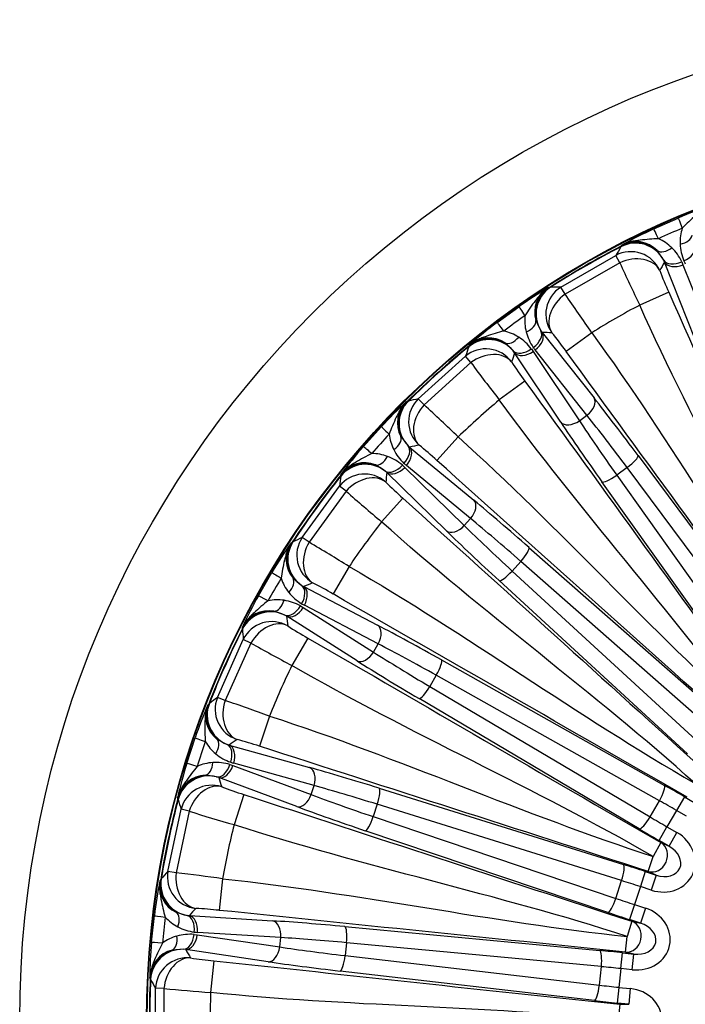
# Model space of a CAD drawing. Header units: millimetres. Extents: x 0 to 2970, y 0 to 2100.
# Tile 15 of 22: x 1787 to 1996, y 1412 to 1722. Entities that reach past the tile are written whole.
import ezdxf

# ---------------------------------------------------------------- set-up
doc = ezdxf.new("R2010")
doc.units = ezdxf.units.MM
doc.header["$LTSCALE"] = 10
doc.layers.add('CAP630B', color=7, linetype='Continuous')
doc.layers.add('Default', color=7, linetype='Continuous')

# ---------------------------------------------------------------- blocks, each defined once
blk = doc.blocks.new('SE2')
at = {"layer": 'CAP630B', "color": 7, "linetype": 'Continuous'}
for p, q in [((1986.16, 1656), (1993.91, 1659.45)), ((1975.87, 1650.42), (1976.03, 1650.65)), ((1976.03, 1650.65), (1976.28, 1650.97)), ((1956.9, 1637.68), (1974.25, 1647.7)), ((1975.49, 1645.36), (1974.25, 1647.7)), ((1989.3, 1646.19), (1987.26, 1649.21)), ((1975.49, 1645.36), (1958.31, 1635.45)), ((1989.56, 1645.56), (1989.3, 1646.19)), ((1999.22, 1621.18), (1989.56, 1645.56)), ((1994.98, 1645.68), (1995.38, 1644.75)), ((1995.38, 1644.75), (2005.05, 1620.37)), ((1953.05, 1637.57), (1953.46, 1637.62)), ((1953.46, 1637.62), (1953.74, 1637.64)), ((1958.31, 1635.45), (1956.9, 1637.68)), ((1990.9, 1636.11), (1981.77, 1632.05)), ((1936.9, 1626.54), (1943.76, 1631.52)), ((1949.09, 1627.17), (1950.69, 1623.9)), ((1951.11, 1623.36), (1967.39, 1602.8)), ((1966.69, 1623.34), (1958.61, 1617.47)), ((1927.99, 1618.94), (1928.1, 1619.19)), ((1928.1, 1619.19), (1928.27, 1619.56)), ((1942, 1617.59), (1939.38, 1620.12)), ((1912.09, 1602.53), (1926.97, 1615.94)), ((1928.67, 1613.91), (1926.97, 1615.94)), ((1942.39, 1617.02), (1942, 1617.59)), ((1956.91, 1595.19), (1942.39, 1617.02)), ((1947.67, 1618.27), (1948.25, 1617.45)), ((1948.25, 1617.45), (1962.78, 1595.61)), ((1965.17, 1597.35), (1948.89, 1617.91)), ((1928.67, 1613.91), (1913.93, 1600.64)), ((1945.66, 1608.07), (1937.58, 1602.2)), ((1908.35, 1601.62), (1908.73, 1601.76)), ((1908.73, 1601.76), (1909, 1601.83)), ((1913.93, 1600.64), (1912.09, 1602.53)), ((1962.78, 1595.61), (1965.17, 1597.35)), ((1894.83, 1587.47), (1900.51, 1593.77)), ((1906.63, 1590.63), (1908.87, 1587.76)), ((1924.64, 1590.54), (1917.96, 1583.12)), ((1909.39, 1587.31), (1929.6, 1570.59)), ((1981.26, 1584.66), (2029.31, 1520.04)), ((1901.69, 1579.78), (1898.6, 1581.71)), ((1907.09, 1581.63), (1907.83, 1580.94)), ((1928.56, 1564.8), (1908.36, 1581.53)), ((1887.71, 1578.19), (1887.75, 1578.46)), ((1887.75, 1578.46), (1887.85, 1578.86)), ((1902.18, 1579.31), (1901.69, 1579.78)), ((1920.93, 1560.97), (1902.18, 1579.31)), ((1907.83, 1580.94), (1926.58, 1562.6)), ((1977.82, 1580.89), (1974.52, 1578.49)), ((1974.52, 1578.49), (2021.13, 1512.82)), ((2025.87, 1516.27), (1977.82, 1580.89)), ((1875.56, 1558.83), (1887.33, 1575.04)), ((1889.41, 1573.41), (1887.33, 1575.04)), ((2016.49, 1510.72), (1969.87, 1576.39)), ((1889.41, 1573.41), (1877.75, 1557.36)), ((1907.25, 1571.23), (1900.57, 1563.81)), ((1926.58, 1562.6), (1928.56, 1564.8)), ((1872.09, 1557.16), (1872.44, 1557.38)), ((1872.44, 1557.38), (1872.68, 1557.5)), ((1877.75, 1557.36), (1875.56, 1558.83)), ((1946.93, 1555.73), (2007.37, 1502.51)), ((1944.35, 1551.33), (1941.62, 1548.3)), ((2004.79, 1498.11), (1944.35, 1551.33)), ((1861.81, 1540.51), (1866.05, 1547.86)), ((1890.33, 1549.72), (1885.34, 1541.07)), ((1941.62, 1548.3), (2000.87, 1493.76)), ((1872.7, 1546.05), (1875.48, 1543.71)), ((1996.77, 1490.73), (1937.52, 1545.28)), ((1876.09, 1543.39), (1899.32, 1531.23)), ((1870.12, 1534.42), (1866.69, 1535.66)), ((1875.01, 1537.34), (1875.88, 1536.83)), ((1875.88, 1536.83), (1898.03, 1522.79)), ((1899.52, 1525.35), (1876.28, 1537.51)), ((1870.7, 1534.06), (1870.12, 1534.42)), ((1892.85, 1520.01), (1870.7, 1534.06)), ((1856.76, 1530.22), (1856.77, 1530.63)), ((1856.77, 1529.95), (1856.76, 1530.22)), ((1848.91, 1508.49), (1857.06, 1526.79)), ((1859.43, 1525.63), (1851.36, 1507.51)), ((1859.43, 1525.63), (1857.06, 1526.79)), ((1877.33, 1527.21), (1872.34, 1518.56)), ((1898.03, 1522.79), (1899.52, 1525.35)), ((1919.37, 1520.3), (1989.55, 1480.81)), ((1917.76, 1515.46), (1915.72, 1511.93)), ((1987.95, 1475.97), (1917.76, 1515.46)), ((1915.72, 1511.93), (1985.02, 1470.89)), ((1851.36, 1507.51), (1848.91, 1508.49)), ((1981.63, 1467.08), (1912.33, 1508.12)), ((1845.87, 1506.14), (1846.16, 1506.42)), ((1846.16, 1506.42), (1846.37, 1506.6)), ((1865.26, 1502.65), (1862.17, 1493.15)), ((1839.28, 1487.71), (1841.9, 1495.78)), ((1848.77, 1495.4), (1851.98, 1493.69)), ((1852.64, 1493.5), (1877.9, 1486.43)), ((1852.85, 1487.36), (1853.81, 1487.04)), ((1853.81, 1487.04), (1878.39, 1477.91)), ((1879.31, 1480.72), (1854.05, 1487.79)), ((1848.67, 1483.48), (1845.06, 1483.98)), ((1849.31, 1483.25), (1848.67, 1483.48)), ((1873.9, 1474.12), (1849.31, 1483.25)), ((1878.39, 1477.91), (1879.31, 1480.72)), ((1899.78, 1479.91), (1976.64, 1455.87)), ((1836.47, 1476.6), (1836.4, 1477)), ((1836.54, 1476.33), (1836.47, 1476.6)), ((1857.23, 1477.93), (1854.14, 1468.43)), ((1985.02, 1470.89), (1987.95, 1475.97)), ((1995.81, 1477.24), (1993.31, 1472.91)), ((1995.81, 1477.24), (1998.94, 1475.43)), ((1833.31, 1453.71), (1837.48, 1473.31)), ((1840.04, 1472.66), (1835.91, 1453.26)), ((1840.04, 1472.66), (1837.48, 1473.31)), ((1899.21, 1474.85), (1897.95, 1470.96)), ((1976.07, 1450.81), (1899.21, 1474.85)), ((1993.31, 1472.91), (1990.34, 1467.77)), ((1996.45, 1471.11), (1993.31, 1472.91)), ((1897.95, 1470.96), (1974.26, 1445.23)), ((1971.74, 1440.8), (1895.43, 1466.53)), ((1987.85, 1463.45), (1990.34, 1467.77)), ((1990.34, 1467.77), (1993.48, 1465.96)), ((1990.98, 1461.64), (1987.85, 1463.45)), ((1990.98, 1461.64), (1993.48, 1465.96)), ((1988.45, 1462.77), (1985.95, 1458.44)), ((1988.45, 1462.77), (1990.98, 1461.64)), ((1984.41, 1453.69), (1985.95, 1458.44)), ((1830.82, 1450.77), (1831.06, 1451.11)), ((1831.06, 1451.11), (1831.23, 1451.33)), ((1835.91, 1453.26), (1833.31, 1453.71)), ((1850.52, 1451.39), (1849.48, 1441.46)), ((1983.5, 1453.68), (1981.96, 1448.94)), ((1983.5, 1453.68), (1986.94, 1452.57)), ((1986.94, 1452.57), (1984.41, 1453.69)), ((1986.94, 1452.57), (1985.4, 1447.82)), ((1974.26, 1445.23), (1976.07, 1450.81)), ((1981.96, 1448.94), (1980.12, 1443.29)), ((1985.4, 1447.82), (1981.96, 1448.94)), ((1980.12, 1443.29), (1978.58, 1438.54)), ((1980.12, 1443.29), (1983.56, 1442.17)), ((1983.56, 1442.17), (1982.02, 1437.42)), ((1828.21, 1431.39), (1829.1, 1439.82)), ((1835.9, 1440.88), (1839.4, 1439.87)), ((1840.08, 1439.82), (1866.25, 1438.16)), ((1889.01, 1436.33), (1969.19, 1428.8)), ((1979.31, 1438), (1977.77, 1433.25)), ((1982.02, 1437.42), (1978.58, 1438.54)), ((1979.31, 1438), (1982.02, 1437.42)), ((1841.56, 1433.86), (1842.56, 1433.74)), ((1842.56, 1433.74), (1868.51, 1429.92)), ((1868.82, 1432.87), (1842.65, 1434.53)), ((1868.51, 1429.92), (1868.82, 1432.87)), ((1977.25, 1428.28), (1977.77, 1433.25)), ((1889.51, 1431.26), (1889.09, 1427.2)), ((1969.69, 1423.73), (1889.51, 1431.26)), ((1838.27, 1429.2), (1834.64, 1428.94)), ((1838.95, 1429.1), (1838.27, 1429.2)), ((1864.9, 1425.28), (1838.95, 1429.1)), ((1889.09, 1427.2), (1969.08, 1417.9)), ((1975.84, 1423.12), (1976.36, 1428.08)), ((1976.36, 1428.08), (1979.96, 1427.71)), ((1979.96, 1427.71), (1977.25, 1428.28)), ((1979.43, 1422.74), (1979.96, 1427.71)), ((1847.8, 1425.54), (1846.76, 1415.61)), ((1969.08, 1417.9), (1969.69, 1423.73)), ((1975.84, 1423.12), (1975.21, 1417.21)), ((1979.43, 1422.74), (1975.84, 1423.12)), ((1827.78, 1419.93), (1827.62, 1420.31)), ((1967.53, 1413.04), (1887.54, 1422.34)), ((1827.9, 1419.69), (1827.78, 1419.93)), ((1829.45, 1396.89), (1829.45, 1416.92)), ((1832.08, 1416.82), (1829.45, 1416.92)), ((1975.21, 1417.21), (1974.69, 1412.25)), ((1975.21, 1417.21), (1978.81, 1416.84)), ((1832.08, 1416.82), (1832.08, 1396.99)), ((1978.81, 1416.84), (1978.29, 1411.87)), ((1978.29, 1411.87), (1974.69, 1412.25)), ((1975.52, 1411.87), (1975, 1406.9)), ((1975.52, 1411.87), (1978.29, 1411.87))]:
    blk.add_line(p, q, dxfattribs=at)
for radius in [315, 275.1, 274.93]:
    blk.add_circle((2101.71, 1406.9), radius, dxfattribs=at)
for centre, radius, start, end in [((2045.21, 1541.46), 128.66, 108.5584, 113.4981), ((2039.52, 1538.93), 128.66, 114.5019, 119.4416), ((2097.2, 1417.04), 260.09, 113.0963, 114.9037), ((2008.99, 1651.88), 14.51, 162.3182, 182.3833), ((1981.69, 1639.71), 14.52, 45.6265, 65.6721), ((2101.71, 1406.9), 274.24, 117.2771, 122.7229), ((2101.71, 1406.9), 274.11, 117.3274, 122.6726), ((2382.16, 1406.35), 473.96, 149.0053, 149.3884), ((1980.59, 1642.78), 9.26, 43.9423, 117.7803), ((1981.17, 1639.2), 15.26, 25.1497, 45.5719), ((2009.74, 1651.92), 15.26, 182.4281, 202.8503), ((2442.62, 1857.89), 513.2, 204.4639, 206.1077), ((2010.36, 1652.14), 15.92, 202.7298, 206.379), ((2118.76, 1693.57), 140.18, 201.1799, 204.1987), ((2018.47, 1526.77), 128.66, 120.5584, 125.4981), ((1957.99, 1629.73), 9.26, 122.2162, 196.0613), ((1961.97, 1163.54), 474.17, 90.6117, 90.9946), ((1540.79, 1337.23), 513.08, 33.8921, 35.5362), ((2101.71, 1406.9), 255.1, 118.0439, 121.9561), ((2095.19, 1415.88), 260.09, 125.0963, 126.9037), ((1960.1, 1627.25), 14.52, 174.3281, 194.3734), ((2013.43, 1523.11), 128.66, 126.5019, 131.4416), ((1934.2, 1612.45), 9.26, 55.9423, 129.7803), ((1935.91, 1609.67), 14.52, 57.6265, 77.672), ((1935.5, 1609.06), 15.26, 37.1497, 57.5719), ((1960.81, 1627.44), 15.26, 194.4281, 214.8503), ((1959.55, 1630.33), 10.95, 215.9711, 219.564), ((1844.91, 1535.47), 140.19, 35.8014, 38.8199), ((2101.71, 1406.9), 274.24, 129.2771, 134.7229), ((2101.71, 1406.9), 274.11, 129.3274, 134.6726), ((2376.15, 1464.67), 473.96, 161.0053, 161.3884), ((1961.37, 1627.79), 15.92, 214.7298, 218.379), ((2341.4, 1918.92), 513.2, 216.4639, 218.1077), ((2058.78, 1690.85), 140.18, 213.1799, 216.1987), ((1995.37, 1506.85), 128.66, 132.5584, 137.4981), ((1914.81, 1594.98), 9.26, 134.25, 208.0274), ((2015.62, 1139.8), 474.17, 102.6117, 102.9946), ((1567.53, 1222.13), 513.08, 45.8921, 47.5362), ((2101.71, 1406.9), 255.1, 130.0439, 133.9561), ((2093.47, 1414.33), 260.09, 137.0963, 138.9037), ((1917.37, 1592.99), 14.51, 186.3182, 206.3833), ((1991.2, 1502.22), 128.66, 138.5019, 143.4416), ((1916.2, 1595.89), 10.95, 227.9708, 231.5642), ((1823.79, 1479.27), 140.19, 47.8014, 50.8199), ((1897.38, 1570.77), 14.52, 69.6265, 89.6721), ((1897.11, 1570.09), 15.26, 49.1497, 69.5719), ((1918.03, 1593.33), 15.26, 206.4281, 226.8503), ((1895.12, 1573.13), 9.26, 67.9423, 141.7803), ((1918.51, 1593.79), 15.92, 226.7303, 230.3786), ((2101.71, 1406.9), 274.24, 141.2771, 146.7229), ((2101.71, 1406.9), 274.11, 141.3274, 146.6726), ((2358.14, 1520.47), 473.96, 173.0053, 173.3884), ((2000.68, 1675.72), 140.18, 225.1799, 228.1987), ((2229.71, 1957.56), 513.2, 228.4639, 230.1077), ((2101.71, 1406.9), 255.1, 142.0439, 145.9561), ((1976.91, 1482.55), 128.66, 144.5584, 149.4981), ((1879.79, 1552.01), 9.26, 146.2473, 220.0301), ((2073.03, 1127.74), 474.17, 114.6117, 114.9946), ((1617.62, 1115.11), 513.08, 57.8921, 59.5362), ((2092.1, 1412.45), 260.09, 149.0963, 150.9037), ((1882.71, 1550.59), 14.51, 198.3182, 218.3833), ((1814.82, 1419.9), 140.19, 59.8014, 62.8199), ((1883.29, 1551.07), 15.26, 218.4281, 238.8503), ((1880.96, 1553.19), 10.95, 239.9708, 243.5642), ((1973.8, 1477.16), 128.66, 150.5019, 155.4416), ((1867.77, 1524.71), 14.52, 81.6265, 101.6721), ((1867.65, 1523.98), 15.26, 61.1497, 81.5719), ((1883.66, 1551.62), 15.92, 238.7302, 242.3786), ((1865.08, 1526.54), 9.26, 79.9423, 153.7803), ((2101.71, 1406.9), 274.24, 153.2771, 158.7229), ((2101.71, 1406.9), 274.11, 153.3274, 158.6726), ((2328.92, 1571.3), 473.96, 185.0053, 185.3884), ((1947, 1648.84), 140.18, 237.1799, 240.1987), ((2112.42, 1972.14), 513.2, 240.4639, 242.1077), ((2101.71, 1406.9), 255.1, 154.0439, 157.9561), ((2131.7, 1127.88), 474.17, 126.6117, 126.9946), ((1688.86, 1020.84), 513.08, 69.8921, 71.5362), ((1963.91, 1454.95), 128.66, 156.5584, 161.4981), ((1854.46, 1502.7), 9.26, 158.2284, 232.049), ((2091.16, 1410.33), 260.09, 161.0963, 162.9037), ((1857.62, 1501.92), 14.51, 210.3182, 230.3833), ((1818.39, 1359.97), 140.19, 71.8014, 74.8199), ((1855.37, 1504.1), 10.95, 251.9708, 255.5642), ((1858.09, 1502.5), 15.26, 230.4281, 250.8503), ((1961.99, 1449.03), 128.66, 162.5019, 167.4416), ((1848.39, 1473.51), 14.51, 93.6167, 113.6818), ((1848.42, 1472.76), 15.26, 73.1497, 93.5719), ((1858.34, 1503.12), 15.92, 250.7303, 254.3786), ((1845.38, 1474.73), 9.26, 91.9509, 165.7717), ((1900.08, 1611.39), 140.18, 249.1799, 252.1987), ((2101.71, 1406.9), 274.24, 165.2771, 170.7229), ((2101.71, 1406.9), 274.11, 165.3274, 170.6726), ((2289.78, 1614.95), 473.96, 197.0053, 197.3884), ((1994.67, 1962.02), 513.2, 252.4639, 254.1077), ((2101.71, 1406.9), 255.1, 166.0439, 169.9561), ((2189.06, 1140.21), 474.17, 138.6117, 138.9946), ((1778.15, 943.44), 513.08, 81.8921, 83.5362), ((1956.93, 1425.25), 128.66, 168.5584, 173.4981), ((1839.95, 1449.2), 9.26, 170.2284, 244.049), ((1834.34, 1302.09), 140.19, 83.8014, 86.8199), ((2090.68, 1408.06), 260.09, 173.0963, 174.9037), ((1843.2, 1449.09), 14.51, 222.3182, 242.3833), ((1840.55, 1450.76), 10.95, 263.9709, 267.5642), ((1843.54, 1449.76), 15.26, 242.4281, 262.8503), ((1840.08, 1419.38), 14.51, 105.6167, 125.6818), ((1840.27, 1418.66), 15.26, 85.1497, 105.5719), ((1843.65, 1450.42), 15.92, 262.7303, 266.3786), ((1956.28, 1419.06), 128.66, 174.5019, 179.4416), ((1836.88, 1419.95), 9.26, 103.9509, 177.7717), ((1861.97, 1565), 140.18, 261.1799, 264.1987), ((2101.71, 1406.9), 274.24, 177.2771, 182.7229), ((2101.71, 1406.9), 274.11, 177.3274, 182.6726), ((2242.41, 1649.5), 473.96, 209.0053, 209.3884), ((1881.59, 1927.63), 513.2, 264.4639, 266.1077), ((2101.71, 1406.9), 255.1, 178.0439, 181.9561)]:
    blk.add_arc(centre, radius, start, end, dxfattribs=at)
for centre, major_axis, ratio, start_param, end_param in [((1997.44, 1651.18), (-3.53, 8.28), 0.012487, 0.026182, 0.901174), ((1989.95, 1647.84), (-3.79, 8.16), 0.012487, -0.901174, -0.026182), ((1980.46, 1641.54), (8.66, -5.01), 0.99791, 1.009639, 2.57102), ((1980.61, 1641.76), (8, -6), 0.998204, 1.484838, 2.689321), ((1993.23, 1654.11), (5, 0.2), 0.592609, 4.943929, 6.209027), ((1990.59, 1652.93), (-3.49, -3.58), 0.592609, 0.074158, 1.339256), ((1994.42, 1648.83), (4.61, 1.93), 0.620673, 4.726177, 6.213357), ((1978.93, 1638.87), (-8.69, 4.95), 0.99789, 4.078964, 5.715748), ((1978.93, 1638.87), (9.35, 3.55), 0.73272, 0.076981, 1.662172), ((2411.17, 1544.68), (-450.73, -200.68), 0.745659, -0.798915, -0.791969), ((1993.72, 1648.52), (-4.52, -2.13), 0.620673, 0.069828, 1.557009), ((1994.12, 1647.59), (4.65, 1.84), 0.620439, 3.208376, 4.738129), ((1959.13, 1629.23), (0.01, -10), 0.99791, 3.712166, 5.273547), ((1958.87, 1629.21), (1.19, -9.93), 0.998204, 3.593864, 4.798347), ((1962.22, 1629.22), (-0.06, -10), 0.99789, 3.70903, 5.345814), ((1962.22, 1629.22), (7.75, 6.32), 0.73272, 1.479421, 3.064612), ((1948.93, 1624.16), (-5.17, 7.36), 0.012487, 0.026182, 0.901174), ((1942.3, 1619.34), (-5.4, 7.2), 0.012487, -0.901174, -0.026182), ((1944.21, 1626.15), (4.84, 1.24), 0.592609, 4.943929, 6.209027), ((1934.33, 1611.21), (9.51, -3.1), 0.99791, 1.009639, 2.57102), ((1934.42, 1611.45), (9.07, -4.2), 0.998204, 1.484838, 2.689321), ((1941.86, 1624.45), (-2.67, -4.23), 0.592609, 0.074158, 1.339256), ((1946.46, 1621.24), (4.11, 2.85), 0.620673, 4.726177, 6.213357), ((1947.07, 1620.42), (-3.92, -3.1), 0.620439, 1.545056, 3.07481), ((1827.66, 1207.8), (399.16, 290), 0.745659, 0.791973, 0.798918), ((1933.38, 1608.27), (-9.53, 3.03), 0.99789, 4.078964, 5.715748), ((1933.38, 1608.27), (8.41, 5.41), 0.73272, 0.076981, 1.662172), ((2375.76, 1606.01), (-399.16, -290.01), 0.745659, -0.798912, -0.791966), ((1945.84, 1620.78), (-3.98, -3.03), 0.620673, 0.069828, 1.557009), ((1946.43, 1619.96), (-4.16, -2.77), 0.620439, 0.066783, 1.596537), ((1915.77, 1594.65), (-3.23, 9.46), 0.998204, 0.452272, 1.656755), ((1916.02, 1594.72), (-2.09, 9.78), 0.99791, 0.570573, 2.131954), ((1919.04, 1595.36), (2.02, -9.79), 0.99789, 3.70903, 5.345814), ((1919.04, 1595.36), (6.26, 7.8), 0.73272, 1.479421, 3.064612), ((1963.35, 1599.86), (-3.92, -3.1), 0.620439, 1.545056, 3.07481), ((1985.63, 1573.85), (-32.33, 44.5), 0.052408, -1.363512, -0.901075), ((1981.59, 1570.91), (-29.39, 40.45), 0.057649, -1.363512, -0.901075), ((1907.1, 1587.65), (-6.59, 6.13), 0.012487, 0.026182, 0.901174), ((1960.95, 1598.12), (-4.16, -2.77), 0.620439, 0.066783, 1.596537), ((1978.81, 1568.89), (-32.33, 44.5), 0.052408, 0.901075, 1.363512), ((1982.85, 1571.83), (-29.39, 40.45), 0.057649, 0.901075, 1.363512), ((1902.07, 1588.62), (4.48, 2.22), 0.592609, 4.943929, 6.209027), ((1901.61, 1581.55), (-6.78, 5.92), 0.012487, -0.901174, -0.026182), ((1905.29, 1584.27), (3.43, 3.64), 0.620673, 4.726177, 6.213357), ((1875.04, 1155.17), (330.14, 366.66), 0.745659, 0.791966, 0.798912), ((1900.12, 1586.46), (-1.74, -4.69), 0.592609, 0.074158, 1.339256), ((1906.05, 1583.6), (3.19, 3.85), 0.620439, 4.686649, 6.216402), ((1977.22, 1581.73), (-4.01, -2.98), 0.205791, 1.568528, 3.088086), ((1895.51, 1571.94), (9.94, -1.05), 0.99791, 1.009639, 2.57102), ((1895.55, 1572.2), (9.75, -2.22), 0.998204, 1.484838, 2.689321), ((1904.78, 1583.7), (-3.26, -3.79), 0.620673, 0.069828, 1.557009), ((1895.19, 1568.87), (-9.95, 0.98), 0.99789, 4.078964, 5.715748), ((2328.37, 1658.64), (-330.14, -366.66), 0.745659, -0.798915, -0.791969), ((1905.53, 1583.02), (-3.5, -3.57), 0.620439, 0.066783, 1.596537), ((1973.91, 1579.33), (-4.08, -2.89), 0.205791, 0.053506, 1.573064), ((1895.19, 1568.87), (7.1, 7.04), 0.73272, 0.076981, 1.662172), ((1926.25, 1566.88), (3.19, 3.85), 0.620439, 4.686649, 6.216402), ((1953.46, 1546.06), (-40.87, 36.8), 0.052408, -1.363512, -0.901075), ((1924.27, 1564.68), (-3.5, -3.57), 0.620439, 0.066783, 1.596537), ((1951.16, 1543.51), (-37.16, 33.46), 0.057649, 0.901075, 1.363512), ((1950.11, 1542.35), (-37.16, 33.46), 0.057649, -1.363512, -0.901075), ((1947.82, 1539.8), (-40.87, 36.8), 0.052408, 0.901075, 1.363512), ((1881.03, 1552.01), (-4.07, 9.13), 0.99791, 0.570573, 2.131954), ((1880.79, 1551.89), (-5.13, 8.59), 0.998204, 0.452272, 1.656755), ((1883.85, 1553.26), (4.01, -9.16), 0.99789, 3.70903, 5.345814), ((1883.85, 1553.26), (4.5, 8.93), 0.73272, 1.479421, 3.064612), ((1943.59, 1552.02), (3.3, 3.75), 0.205791, 4.710121, 6.229679), ((1873.77, 1543.24), (-7.72, 4.62), 0.012487, 0.026182, 0.901174), ((1940.86, 1548.99), (-3.39, -3.68), 0.205791, 0.053506, 1.573064), ((1868.65, 1543.14), (3.92, 3.1), 0.592609, 4.943929, 6.209027), ((1932.34, 1113.54), (246.69, 427.29), 0.745659, 0.791966, 0.798912), ((1872.71, 1539.56), (2.6, 4.27), 0.620673, 4.726177, 6.213357), ((1873.59, 1539.06), (2.32, 4.43), 0.620439, 4.686649, 6.216402), ((1869.67, 1536.13), (-7.86, 4.38), 0.012487, -0.901174, -0.026182), ((1867.2, 1540.63), (-0.72, -4.95), 0.592609, 0.074158, 1.339256), ((1865.69, 1525.73), (10, -0.15), 0.998204, 1.484838, 2.689321), ((1865.7, 1525.46), (9.95, 1.04), 0.99791, 1.009639, 2.57102), ((1872.32, 1538.9), (-2.4, -4.38), 0.620673, 0.069828, 1.557009), ((1873.2, 1538.38), (-2.68, -4.22), 0.620439, 0.066783, 1.596537), ((1866.03, 1522.39), (-9.94, -1.11), 0.99789, 4.078964, 5.715748), ((1866.03, 1522.39), (5.48, 8.36), 0.73272, 0.076981, 1.662172), ((2271.08, 1700.27), (-246.7, -427.29), 0.745659, -0.798908, -0.791963), ((1927.76, 1512.2), (-47.63, 27.5), 0.052408, -1.363512, -0.901075), ((1896.83, 1526.9), (2.32, 4.43), 0.620439, 4.686649, 6.216402), ((1895.35, 1524.34), (-2.68, -4.22), 0.620439, 0.066783, 1.596537), ((1926.04, 1509.22), (-43.3, 25), 0.057649, 0.901075, 1.363512), ((1925.27, 1507.87), (-43.3, 25), 0.057649, -1.363512, -0.901075), ((1923.55, 1504.9), (-47.63, 27.5), 0.052408, 0.901075, 1.363512), ((1916.87, 1515.98), (2.45, 4.36), 0.205791, 4.710121, 6.229679), ((1914.83, 1512.44), (-2.55, -4.3), 0.205791, 0.053506, 1.573064), ((1858.18, 1504.77), (5.83, -8.13), 0.99789, 3.70903, 5.345814), ((1858.18, 1504.77), (2.55, 9.67), 0.73272, 1.479421, 3.064612), ((1855.68, 1502.96), (-5.88, 8.09), 0.99791, 0.570573, 2.131954), ((1855.48, 1502.79), (-6.8, 7.33), 0.998204, 0.452272, 1.656755), ((1850.41, 1492.87), (-8.51, 2.92), 0.012487, 0.026182, 0.901174), ((1845.42, 1491.7), (3.19, 3.85), 0.592609, 4.943929, 6.209027), ((1997.03, 1084.74), (152.47, 469.24), 0.745659, 0.791966, 0.798912), ((1850.13, 1489.05), (1.65, 4.72), 0.620673, 4.726177, 6.213357), ((1851.1, 1488.75), (1.35, 4.82), 0.620439, 4.686649, 6.216402), ((1847.87, 1485.07), (-8.6, 2.65), 0.012487, -0.901174, -0.026182), ((1844.52, 1488.95), (0.32, -4.99), 0.592609, 0.074158, 1.339256), ((1849.89, 1488.32), (-1.44, -4.79), 0.620673, 0.069828, 1.557009), ((1850.85, 1488), (1.74, 4.69), 0.620439, 3.208376, 4.738129), ((1909.67, 1473.73), (-52.31, 17), 0.052408, -1.363512, -0.901075), ((1876.36, 1481.68), (1.35, 4.82), 0.620439, 4.686649, 6.216402), ((1846.14, 1474.06), (9.81, 1.93), 0.998204, 1.484838, 2.689321), ((1846.21, 1473.8), (9.51, 3.08), 0.99791, 1.009639, 2.57102), ((2206.39, 1729.07), (-152.47, -469.24), 0.745659, -0.798908, -0.791963), ((1847.17, 1470.87), (-9.49, -3.15), 0.99789, 4.078964, 5.715748), ((1847.17, 1470.87), (3.62, 9.32), 0.73272, 0.076981, 1.662172), ((1908.13, 1468.98), (-47.55, 15.45), 0.057649, -1.363512, -0.901075), ((1898.23, 1475.16), (1.49, 4.77), 0.205791, 4.710121, 6.229679), ((1987.06, 1476.48), (2.45, 4.36), 0.205791, 4.710121, 6.229679), ((1994.89, 1475.65), (-30.31, 17.5), 0.052408, 4.712389, 4.919673), ((1875.44, 1478.87), (1.74, 4.69), 0.620439, 3.208376, 4.738129), ((1908.61, 1470.46), (-47.55, 15.45), 0.057649, 0.901075, 1.363512), ((1992.4, 1471.33), (25.98, -15), 0.061142, 1.570796, 1.778081), ((1907.07, 1465.72), (-52.31, 17), 0.052408, 0.901075, 1.363512), ((1896.97, 1471.28), (1.6, 4.74), 0.205791, 3.195099, 4.714657), ((1984.13, 1471.41), (-2.55, -4.3), 0.205791, 0.053506, 1.573064), ((1991.26, 1469.36), (-25.98, 15), 0.061142, 1.363512, 1.570796), ((1988.76, 1465.04), (-30.31, 17.5), 0.052408, 1.363512, 1.570796), ((1988.24, 1457.42), (-10.22, 4.55), 0.893936, 1.687834, 4.595352), ((1985.95, 1458.44), (2.03, 4.57), 0.893936, 3.25863, 6.166148), ((1988.24, 1457.42), (-6.14, 2.73), 0.744401, 1.687834, 4.595352), ((1975.09, 1451.12), (1.49, 4.77), 0.205791, 4.710121, 6.229679), ((1982.93, 1451.94), (-33.29, 10.82), 0.052408, 4.712389, 4.919673), ((1841.09, 1449.71), (-7.44, 6.69), 0.99791, 0.570573, 2.131954), ((1840.92, 1449.5), (-8.18, 5.76), 0.998204, 0.452272, 1.656755), ((1843.16, 1452), (7.39, -6.74), 0.99789, 3.70903, 5.345814), ((1843.16, 1452), (0.48, 9.99), 0.73272, 1.479421, 3.064612), ((1981.39, 1447.19), (28.53, -9.27), 0.061142, 1.570796, 1.778081), ((1973.28, 1445.55), (1.6, 4.74), 0.205791, 3.195099, 4.714657), ((1980.69, 1445.03), (-28.53, 9.27), 0.061142, 1.363512, 1.570796), ((2066.3, 1070.01), (51.57, 490.69), 0.745659, 0.791966, 0.798912), ((1980.22, 1432.73), (-10.94, 2.33), 0.893936, 1.687834, 4.595352), ((1838.03, 1438.74), (-8.93, 1.08), 0.012487, 0.026182, 0.901174), ((1833.39, 1436.56), (2.32, 4.43), 0.592609, 4.943929, 6.209027), ((1838.55, 1434.95), (0.63, 4.96), 0.620673, 4.726177, 6.213357), ((1839.56, 1434.85), (-0.32, -4.99), 0.620439, 1.545056, 3.07481), ((1979.15, 1440.28), (-33.29, 10.82), 0.052408, 1.363512, 1.570796), ((1899.97, 1432.34), (-54.7, 5.75), 0.052408, -1.363512, -0.901075), ((1865.73, 1433.2), (-0.32, -4.99), 0.620439, 1.545056, 3.07481), ((1888.49, 1431.37), (-0.47, -4.98), 0.205791, 1.568528, 3.088086), ((1977.77, 1433.25), (1.04, 4.89), 0.893936, 3.25863, 6.166148), ((1980.22, 1432.73), (-6.57, 1.4), 0.744401, 1.687834, 4.595352), ((1833.08, 1433.68), (1.35, -4.81), 0.592609, 0.074158, 1.339256), ((1838.47, 1434.19), (-0.41, -4.98), 0.620673, 0.069828, 1.557009), ((1839.48, 1434.07), (0.73, 4.95), 0.620439, 3.208376, 4.738129), ((1899.45, 1427.38), (-49.73, 5.23), 0.057649, -1.363512, -0.901075), ((1837.88, 1419.22), (8.66, 4.99), 0.99791, 1.009639, 2.57102), ((1837.17, 1430.58), (-8.96, 0.8), 0.012487, -0.901174, -0.026182), ((1865.42, 1430.25), (0.73, 4.95), 0.620439, 3.208376, 4.738129), ((1899.61, 1428.93), (-49.73, 5.23), 0.057649, 0.901075, 1.363512), ((1837.76, 1419.46), (9.19, 3.93), 0.998204, 1.484838, 2.689321), ((1839.43, 1416.55), (-8.63, -5.05), 0.99789, 4.078964, 5.715748), ((1839.43, 1416.55), (1.6, 9.87), 0.73272, 0.076981, 1.662172), ((2137.12, 1743.79), (-51.57, -490.69), 0.745659, -0.798915, -0.791969), ((1888.06, 1427.31), (0.58, 4.97), 0.205791, 3.195099, 4.714657), ((1976.17, 1426.26), (-34.81, 3.66), 0.052408, 4.712389, 4.919673), ((1968.67, 1423.83), (-0.47, -4.98), 0.205791, 1.568528, 3.088086), ((1899.09, 1423.96), (-54.7, 5.75), 0.052408, 0.901075, 1.363512), ((1975.64, 1421.29), (29.84, -3.14), 0.061142, 1.570796, 1.778081), ((1968.06, 1418.01), (0.58, 4.97), 0.205791, 3.195099, 4.714657), ((1975.41, 1419.04), (-29.84, 3.14), 0.061142, 1.363512, 1.570796), ((1977.51, 1406.9), (-11.19, 0), 0.893936, 1.687834, 4.595352), ((1974.88, 1414.07), (-34.81, 3.66), 0.052408, 1.363512, 1.570796)]:
    blk.add_ellipse(centre, major_axis=major_axis, ratio=ratio, start_param=start_param, end_param=end_param, dxfattribs=at)
for points, knots in [([(2004.26, 1663.43), (2003.81, 1663.26), (2003.37, 1663.06), (2002.51, 1662.6), (2002.1, 1662.34), (2001.3, 1661.79), (2000.91, 1661.5), (2000.14, 1660.89), (1999.77, 1660.58), (1998.66, 1659.62), (1997.93, 1658.97), (1996.51, 1657.63), (1995.83, 1656.96), (1995.17, 1656.28)], [0, 0, 0, 0, 0.125, 0.125, 0.25, 0.25, 0.375, 0.375, 0.5, 0.5, 0.75, 0.75, 1, 1, 1, 1]), ([(1987.67, 1652.95), (1986.73, 1652.91), (1985.78, 1652.85), (1983.83, 1652.69), (1982.86, 1652.59), (1981.4, 1652.4), (1980.92, 1652.33), (1979.96, 1652.17), (1979.48, 1652.08), (1978.54, 1651.85), (1978.07, 1651.72), (1977.15, 1651.39), (1976.7, 1651.2), (1976.28, 1650.97)], [0, 0, 0, 0, 0.25, 0.25, 0.5, 0.5, 0.625, 0.625, 0.75, 0.75, 0.875, 0.875, 1, 1, 1, 1]), ([(1953.05, 1637.57), (1952.65, 1637.31), (1952.26, 1637.02), (1951.52, 1636.39), (1951.17, 1636.05), (1950.5, 1635.34), (1950.18, 1634.98), (1949.56, 1634.23), (1949.25, 1633.84), (1948.36, 1632.68), (1947.79, 1631.88), (1946.68, 1630.28), (1946.15, 1629.48), (1945.65, 1628.68)], [0, 0, 0, 0, 0.125, 0.125, 0.25, 0.25, 0.375, 0.375, 0.5, 0.5, 0.75, 0.75, 1, 1, 1, 1]), ([(1939.01, 1623.86), (1938.1, 1623.63), (1937.17, 1623.37), (1935.31, 1622.81), (1934.37, 1622.51), (1932.99, 1622.03), (1932.53, 1621.86), (1931.63, 1621.5), (1931.18, 1621.31), (1930.3, 1620.89), (1929.87, 1620.66), (1929.04, 1620.15), (1928.64, 1619.87), (1928.27, 1619.56)], [0, 0, 0, 0, 0.25, 0.25, 0.5, 0.5, 0.625, 0.625, 0.75, 0.75, 0.875, 0.875, 1, 1, 1, 1]), ([(1908.35, 1601.62), (1908, 1601.28), (1907.68, 1600.92), (1907.09, 1600.15), (1906.81, 1599.74), (1906.3, 1598.91), (1906.07, 1598.49), (1905.62, 1597.62), (1905.4, 1597.19), (1904.77, 1595.86), (1904.38, 1594.96), (1903.63, 1593.16), (1903.27, 1592.27), (1902.95, 1591.39)], [0, 0, 0, 0, 0.125, 0.125, 0.25, 0.25, 0.375, 0.375, 0.5, 0.5, 0.75, 0.75, 1, 1, 1, 1]), ([(1897.46, 1585.29), (1896.61, 1584.88), (1895.76, 1584.43), (1894.05, 1583.49), (1893.2, 1583.01), (1891.95, 1582.25), (1891.54, 1581.99), (1890.73, 1581.45), (1890.33, 1581.17), (1889.56, 1580.58), (1889.18, 1580.26), (1888.48, 1579.59), (1888.15, 1579.23), (1887.85, 1578.86)], [0, 0, 0, 0, 0.25, 0.25, 0.5, 0.5, 0.625, 0.625, 0.75, 0.75, 0.875, 0.875, 1, 1, 1, 1]), ([(1872.09, 1557.16), (1871.82, 1556.76), (1871.58, 1556.33), (1871.16, 1555.46), (1870.98, 1555.01), (1870.65, 1554.09), (1870.51, 1553.62), (1870.25, 1552.69), (1870.13, 1552.21), (1869.79, 1550.78), (1869.59, 1549.83), (1869.23, 1547.91), (1869.07, 1546.96), (1868.94, 1546.03)], [0, 0, 0, 0, 0.125, 0.125, 0.25, 0.25, 0.375, 0.375, 0.5, 0.5, 0.75, 0.75, 1, 1, 1, 1]), ([(1864.83, 1538.93), (1864.09, 1538.34), (1863.35, 1537.73), (1861.88, 1536.46), (1861.15, 1535.81), (1860.08, 1534.8), (1859.73, 1534.46), (1859.05, 1533.77), (1858.71, 1533.41), (1858.08, 1532.67), (1857.78, 1532.29), (1857.24, 1531.48), (1856.99, 1531.06), (1856.77, 1530.63)], [0, 0, 0, 0, 0.25, 0.25, 0.5, 0.5, 0.625, 0.625, 0.75, 0.75, 0.875, 0.875, 1, 1, 1, 1]), ([(1845.87, 1506.14), (1845.69, 1505.69), (1845.54, 1505.22), (1845.31, 1504.28), (1845.23, 1503.8), (1845.1, 1502.83), (1845.06, 1502.35), (1845, 1501.38), (1844.98, 1500.89), (1844.95, 1499.42), (1844.95, 1498.45), (1844.99, 1496.49), (1845.03, 1495.54), (1845.1, 1494.6)], [0, 0, 0, 0, 0.125, 0.125, 0.25, 0.25, 0.375, 0.375, 0.5, 0.5, 0.75, 0.75, 1, 1, 1, 1]), ([(1842.56, 1486.79), (1841.96, 1486.07), (1841.36, 1485.32), (1840.18, 1483.76), (1839.6, 1482.98), (1838.77, 1481.77), (1838.5, 1481.36), (1837.97, 1480.54), (1837.72, 1480.12), (1837.26, 1479.27), (1837.04, 1478.83), (1836.68, 1477.93), (1836.52, 1477.47), (1836.4, 1477)], [0, 0, 0, 0, 0.25, 0.25, 0.5, 0.5, 0.625, 0.625, 0.75, 0.75, 0.875, 0.875, 1, 1, 1, 1]), ([(1830.82, 1450.77), (1830.75, 1450.3), (1830.7, 1449.81), (1830.67, 1448.84), (1830.69, 1448.36), (1830.76, 1447.39), (1830.82, 1446.9), (1830.97, 1445.94), (1831.05, 1445.46), (1831.32, 1444.02), (1831.53, 1443.06), (1831.98, 1441.16), (1832.22, 1440.23), (1832.47, 1439.33)], [0, 0, 0, 0, 0.125, 0.125, 0.25, 0.25, 0.375, 0.375, 0.5, 0.5, 0.75, 0.75, 1, 1, 1, 1]), ([(1831.61, 1431.17), (1831.18, 1430.33), (1830.75, 1429.47), (1829.91, 1427.71), (1829.51, 1426.82), (1828.95, 1425.47), (1828.77, 1425.01), (1828.43, 1424.1), (1828.27, 1423.64), (1827.99, 1422.71), (1827.87, 1422.23), (1827.7, 1421.28), (1827.64, 1420.79), (1827.62, 1420.31)], [0, 0, 0, 0, 0.25, 0.25, 0.5, 0.5, 0.625, 0.625, 0.75, 0.75, 0.875, 0.875, 1, 1, 1, 1])]:
    blk.add_open_spline(points, degree=3, knots=knots, dxfattribs=at)
for points in [[(1990.9, 1636.11), (2008.31, 1597), (2025.5, 1557.78), (2042.92, 1518.67)], [(2038.35, 1516.64), (2020.94, 1555.75), (1999.19, 1592.94), (1981.77, 1632.05)], [(1966.69, 1623.34), (1991.86, 1588.71), (2013.19, 1551.28), (2038.35, 1516.64)], [(2034.31, 1513.7), (2009.15, 1548.34), (1983.78, 1582.84), (1958.61, 1617.47)], [(1945.66, 1608.07), (1970.83, 1573.43), (1995.8, 1538.64), (2020.96, 1504)], [(2016.92, 1501.07), (1991.76, 1535.71), (1962.75, 1567.56), (1937.58, 1602.2)], [(1924.64, 1590.54), (1956.46, 1561.89), (1985.11, 1529.72), (2016.92, 1501.07)], [(2013.58, 1497.36), (1981.76, 1526.01), (1949.78, 1554.47), (1917.96, 1583.12)], [(1907.25, 1571.23), (1939.07, 1542.58), (1970.72, 1513.74), (2002.54, 1485.09)], [(1999.2, 1481.38), (1967.38, 1510.03), (1932.39, 1535.16), (1900.57, 1563.81)], [(1890.33, 1549.72), (1927.41, 1528.31), (1962.12, 1502.79), (1999.2, 1481.38)], [(1996.7, 1477.06), (1959.62, 1498.47), (1922.42, 1519.66), (1885.34, 1541.07)], [(1877.33, 1527.21), (1914.41, 1505.8), (1951.37, 1484.17), (1988.45, 1462.77)], [(1985.95, 1458.44), (1948.87, 1479.85), (1909.42, 1497.15), (1872.34, 1518.56)], [(1865.26, 1502.65), (1905.98, 1489.42), (1945.23, 1471.67), (1985.95, 1458.44)], [(1984.41, 1453.69), (1943.69, 1466.92), (1902.89, 1479.92), (1862.17, 1493.15)], [(1857.23, 1477.93), (1897.95, 1464.7), (1938.59, 1451.23), (1979.31, 1438)], [(1977.77, 1433.25), (1937.05, 1446.48), (1894.86, 1455.2), (1854.14, 1468.43)], [(1850.52, 1451.39), (1893.1, 1446.92), (1935.19, 1437.72), (1977.77, 1433.25)], [(1977.25, 1428.28), (1934.66, 1432.76), (1892.06, 1436.99), (1849.48, 1441.46)], [(1847.8, 1425.54), (1890.38, 1421.07), (1932.94, 1416.35), (1975.52, 1411.87)], [(1975, 1406.9), (1932.42, 1411.38), (1889.34, 1411.14), (1846.76, 1415.61)]]:
    blk.add_open_spline(points, degree=3, dxfattribs=at)

msp = doc.modelspace()

# ---------------------------------------------------------------- block references
at = {"layer": 'Default'}
msp.add_blockref('SE2', (0, 0), dxfattribs=at)

doc.saveas('drawing.dxf')
